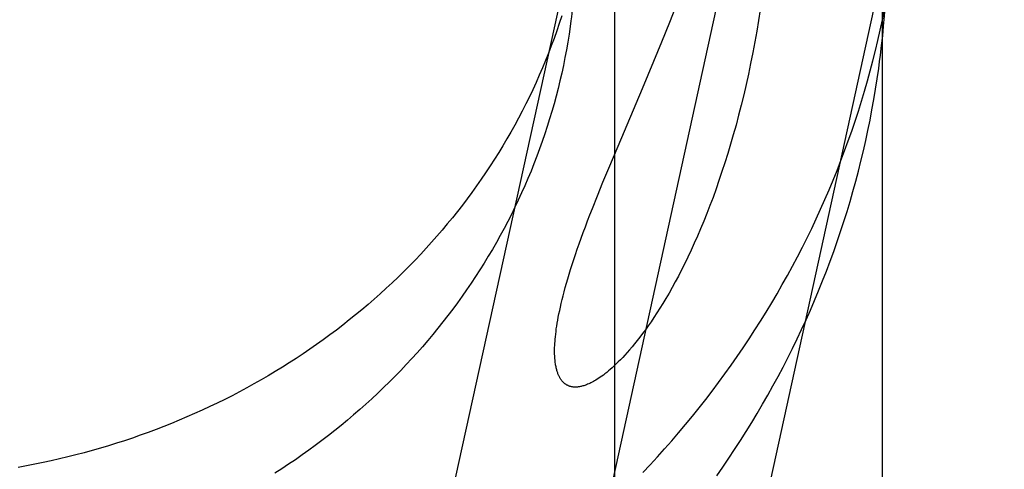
# Model space of a CAD drawing. Header units: inches. Extents: x 0 to 268, y 0 to 174.
# Tile 27 of 125: x 86.6603 to 86.7836, y 90.8133 to 90.8696. Entities that reach past the tile are written whole.
import ezdxf

# ---------------------------------------------------------------- set-up
doc = ezdxf.new("R2010")
doc.units = ezdxf.units.IN
doc.header["$LTSCALE"] = 14.754949
doc.header["$MEASUREMENT"] = 0
doc.linetypes.add('HIDDEN', pattern=[0.2, 0.1, -0.1])
doc.layers.add('DEFAULT_2', color=8, linetype='HIDDEN')
doc.layers.add('RIGHT_OR_MAIN_DOOR_ASSEMBLY', color=7, linetype='CONTINUOUS')

msp = doc.modelspace()

# ---------------------------------------------------------------- linework, layer by layer
at = {"layer": 'DEFAULT_2', "color": 8, "linetype": 'HIDDEN'}
for p, q in [((86.73484, 91.64524), (86.73484, 90.70555)), ((86.732, 90.89013), (86.62465, 90.40105)), ((86.75084, 90.88599), (86.6435, 90.39691)), ((86.76969, 90.88185), (86.66234, 90.39277)), ((86.74175, 90.86924), (86.74273, 90.87172)), ((86.74075, 90.86678), (86.74175, 90.86924)), ((86.73977, 90.86438), (86.74075, 90.86678)), ((86.73833, 90.86096), (86.73977, 90.86438)), ((86.73527, 90.85374), (86.73833, 90.86096)), ((86.7341, 90.85097), (86.73527, 90.85374)), ((86.73338, 90.84921), (86.7341, 90.85097)), ((86.7327, 90.84753), (86.73338, 90.84921)), ((86.73206, 90.84593), (86.7327, 90.84753))]:
    msp.add_line(p, q, dxfattribs=at)
for points in [[(86.76803, 90.86435), (86.76813, 90.86511), (86.76828, 90.86633), (86.76841, 90.86755), (86.76853, 90.86877), (86.76863, 90.87), (86.76873, 90.87122), (86.76881, 90.87245), (86.76887, 90.87368), (86.76893, 90.8749), (86.78364, 91.37784)], [(86.72996, 90.87644), (86.72992, 90.87562), (86.72988, 90.87481), (86.72982, 90.87399), (86.72976, 90.87318), (86.72969, 90.87236), (86.72961, 90.87155), (86.72953, 90.87074), (86.72943, 90.86993), (86.72937, 90.86942)], [(86.72822, 90.87003), (86.72791, 90.86909), (86.72759, 90.86815), (86.72726, 90.86722), (86.72691, 90.86629), (86.72656, 90.86536), (86.72619, 90.86444), (86.7258, 90.86352), (86.72541, 90.86261), (86.72501, 90.86171), (86.72459, 90.8608), (86.72416, 90.85991), (86.72372, 90.85902), (86.72327, 90.85813), (86.72281, 90.85725), (86.72233, 90.85637), (86.72184, 90.8555), (86.72135, 90.85464), (86.72084, 90.85378), (86.72032, 90.85293), (86.71979, 90.85209), (86.71925, 90.85125), (86.71869, 90.85041), (86.71813, 90.84959), (86.71755, 90.84877), (86.71697, 90.84795), (86.71637, 90.84715), (86.71577, 90.84635), (86.71515, 90.84556), (86.71453, 90.84477), (86.71389, 90.84399), (86.71324, 90.84322), (86.71259, 90.84246), (86.71192, 90.8417), (86.71124, 90.84095), (86.71056, 90.84021), (86.70986, 90.83948), (86.70916, 90.83876), (86.70844, 90.83804), (86.70772, 90.83733), (86.70699, 90.83663), (86.70624, 90.83594), (86.70549, 90.83526), (86.70473, 90.83458), (86.70397, 90.83391), (86.70319, 90.83326), (86.7024, 90.83261), (86.70161, 90.83197), (86.70081, 90.83133), (86.7, 90.83071), (86.69918, 90.8301), (86.69835, 90.82949), (86.69752, 90.8289), (86.69668, 90.82831), (86.69583, 90.82774), (86.69497, 90.82717), (86.6941, 90.82661), (86.69323, 90.82606), (86.69235, 90.82552), (86.69147, 90.82499), (86.69058, 90.82447), (86.68968, 90.82396), (86.68877, 90.82346), (86.68786, 90.82297), (86.68694, 90.82249), (86.68601, 90.82202), (86.68508, 90.82156), (86.68414, 90.82112), (86.6832, 90.82068), (86.68225, 90.82025), (86.68129, 90.81983), (86.68033, 90.81942), (86.67936, 90.81902), (86.67839, 90.81863), (86.67741, 90.81826), (86.67643, 90.81789), (86.67544, 90.81754), (86.67445, 90.81719), (86.67346, 90.81686), (86.67245, 90.81653), (86.67145, 90.81622), (86.67044, 90.81592), (86.66942, 90.81563), (86.66841, 90.81535), (86.66738, 90.81508), (86.66636, 90.81482), (86.66533, 90.81457), (86.6643, 90.81434), (86.66326, 90.81411), (86.66222, 90.8139), (86.66118, 90.8137), (86.66013, 90.8135)], [(86.75306, 90.8708), (86.75286, 90.86947), (86.75263, 90.86814), (86.75239, 90.86679), (86.75214, 90.86544), (86.75187, 90.8641), (86.75159, 90.86276), (86.7513, 90.86145), (86.751, 90.86015), (86.75069, 90.85888), (86.75037, 90.85762), (86.75004, 90.85638), (86.7497, 90.85517), (86.74936, 90.85398), (86.74901, 90.85281), (86.74865, 90.85166), (86.74828, 90.85054), (86.74791, 90.84944), (86.74754, 90.84837), (86.74716, 90.84732), (86.74678, 90.8463), (86.74639, 90.84531), (86.746, 90.84434), (86.74561, 90.84339), (86.74522, 90.84247), (86.74482, 90.84157), (86.74442, 90.8407), (86.74402, 90.83985), (86.74362, 90.83903), (86.74322, 90.83824), (86.74283, 90.83747), (86.74243, 90.83674), (86.74204, 90.83603), (86.74166, 90.83534), (86.74127, 90.83468), (86.74089, 90.83405), (86.74051, 90.83344), (86.74014, 90.83285), (86.73977, 90.83229), (86.7394, 90.83174), (86.73904, 90.83122), (86.73869, 90.83073), (86.73834, 90.83026), (86.738, 90.82981), (86.73767, 90.82939), (86.73735, 90.82899), (86.73703, 90.82861), (86.73672, 90.82825), (86.73642, 90.8279), (86.73613, 90.82758), (86.73585, 90.82728), (86.73557, 90.82699), (86.7353, 90.82672), (86.73504, 90.82647), (86.73479, 90.82623), (86.73454, 90.826), (86.7343, 90.82579), (86.73407, 90.82559), (86.73385, 90.82541), (86.73363, 90.82524), (86.73343, 90.82508), (86.73323, 90.82494), (86.73304, 90.8248), (86.73285, 90.82468), (86.73267, 90.82456), (86.7325, 90.82445), (86.73234, 90.82436), (86.73218, 90.82427), (86.73203, 90.82418), (86.73188, 90.82411), (86.73174, 90.82404), (86.7316, 90.82397), (86.73146, 90.82392), (86.73133, 90.82386), (86.73121, 90.82382), (86.73109, 90.82378), (86.73097, 90.82374), (86.73086, 90.82371), (86.73075, 90.82368), (86.73065, 90.82365), (86.73055, 90.82363), (86.73045, 90.82361), (86.73036, 90.8236), (86.73027, 90.82359), (86.73018, 90.82358), (86.7301, 90.82357), (86.73001, 90.82357), (86.72993, 90.82357), (86.72986, 90.82357), (86.72978, 90.82357), (86.72971, 90.82358), (86.72964, 90.82358), (86.72957, 90.82359), (86.7295, 90.8236), (86.72944, 90.82362), (86.72937, 90.82363), (86.72931, 90.82365), (86.72925, 90.82366), (86.72919, 90.82368), (86.72913, 90.8237), (86.72908, 90.82372), (86.72902, 90.82375), (86.72897, 90.82377), (86.72892, 90.8238), (86.72887, 90.82383), (86.72881, 90.82386), (86.72877, 90.82389), (86.72872, 90.82392), (86.72867, 90.82395), (86.72862, 90.82399), (86.72858, 90.82402), (86.72853, 90.82406), (86.72848, 90.8241), (86.72844, 90.82414), (86.7284, 90.82418), (86.72835, 90.82423), (86.72831, 90.82427), (86.72827, 90.82432), (86.72823, 90.82437), (86.72819, 90.82442), (86.72815, 90.82448), (86.72811, 90.82454), (86.72807, 90.82459), (86.72803, 90.82466), (86.72799, 90.82472), (86.72796, 90.82479), (86.72792, 90.82485), (86.72788, 90.82493), (86.72785, 90.825), (86.72781, 90.82508), (86.72778, 90.82516), (86.72774, 90.82525), (86.72771, 90.82534), (86.72768, 90.82543), (86.72765, 90.82553), (86.72761, 90.82563), (86.72759, 90.82574), (86.72756, 90.82585), (86.72753, 90.82597), (86.7275, 90.82609), (86.72748, 90.82622), (86.72745, 90.82635), (86.72743, 90.82649), (86.72741, 90.82664), (86.72739, 90.8268), (86.72738, 90.82696), (86.72736, 90.82713), (86.72735, 90.8273), (86.72734, 90.82749), (86.72733, 90.82768), (86.72733, 90.82788), (86.72733, 90.82809), (86.72733, 90.82831), (86.72733, 90.82854), (86.72734, 90.82878), (86.72736, 90.82904), (86.72738, 90.82931), (86.7274, 90.82959), (86.72743, 90.82988), (86.72746, 90.83019), (86.7275, 90.83051), (86.72754, 90.83085), (86.72759, 90.8312), (86.72765, 90.83156), (86.72772, 90.83194), (86.72779, 90.83233), (86.72787, 90.83273), (86.72796, 90.83316), (86.72805, 90.83359), (86.72815, 90.83405), (86.72827, 90.83452), (86.72839, 90.835), (86.72852, 90.83551), (86.72866, 90.83603), (86.72881, 90.83657), (86.72898, 90.83713), (86.72915, 90.83771), (86.72933, 90.83831), (86.72953, 90.83892), (86.72973, 90.83955), (86.72994, 90.84019), (86.73017, 90.84085), (86.73041, 90.84152), (86.73065, 90.84221), (86.73091, 90.84292), (86.73118, 90.84365), (86.73146, 90.84439), (86.73175, 90.84515), (86.73206, 90.84593)], [(86.73836, 90.81286), (86.73929, 90.81384), (86.7402, 90.81483), (86.7411, 90.81583), (86.74199, 90.81684), (86.74286, 90.81785), (86.74373, 90.81888), (86.74458, 90.81991), (86.74542, 90.82096), (86.74625, 90.82201), (86.74706, 90.82307), (86.74786, 90.82414), (86.74865, 90.82521), (86.74943, 90.8263), (86.7502, 90.82739), (86.75095, 90.82849), (86.75169, 90.8296), (86.75241, 90.83072), (86.75312, 90.83184), (86.75382, 90.83297), (86.75451, 90.8341), (86.75518, 90.83525), (86.75584, 90.8364), (86.75649, 90.83756), (86.75712, 90.83872), (86.75774, 90.83989), (86.75835, 90.84107), (86.75894, 90.84225), (86.75952, 90.84344), (86.76008, 90.84463), (86.76063, 90.84583), (86.76117, 90.84704), (86.76169, 90.84825), (86.7622, 90.84947), (86.76269, 90.85069), (86.76317, 90.85192), (86.76364, 90.85315), (86.76409, 90.85438), (86.76453, 90.85563), (86.76495, 90.85687), (86.76536, 90.85812), (86.76575, 90.85937), (86.76613, 90.86063), (86.7665, 90.8619), (86.76685, 90.86316), (86.76718, 90.86443), (86.7675, 90.8657), (86.76781, 90.86698), (86.7681, 90.86826), (86.76838, 90.86954), (86.76864, 90.87083)], [(86.72937, 90.86942), (86.72927, 90.86872), (86.72913, 90.86774), (86.72897, 90.86676), (86.7288, 90.86579), (86.72862, 90.86482), (86.72842, 90.86385), (86.72821, 90.86288), (86.72799, 90.86192), (86.72776, 90.86096), (86.72751, 90.86), (86.72725, 90.85904), (86.72698, 90.85809), (86.7267, 90.85714), (86.7264, 90.8562), (86.7261, 90.85526), (86.72577, 90.85432), (86.72544, 90.85339), (86.7251, 90.85246), (86.72474, 90.85153), (86.72437, 90.85061), (86.72399, 90.8497), (86.7236, 90.84878), (86.72319, 90.84788), (86.72277, 90.84698), (86.72235, 90.84608), (86.72191, 90.84519), (86.72145, 90.8443), (86.72099, 90.84342), (86.72052, 90.84255), (86.72003, 90.84168), (86.71953, 90.84081), (86.71902, 90.83995), (86.7185, 90.8391), (86.71797, 90.83826), (86.71743, 90.83742), (86.71688, 90.83658), (86.71631, 90.83576), (86.71574, 90.83494), (86.71515, 90.83413), (86.71456, 90.83332), (86.71395, 90.83252), (86.71334, 90.83173), (86.71271, 90.83094), (86.71207, 90.83016), (86.71143, 90.82939), (86.71077, 90.82863), (86.7101, 90.82787), (86.70943, 90.82713), (86.70874, 90.82639), (86.70805, 90.82565), (86.70734, 90.82493), (86.70663, 90.82421), (86.7059, 90.8235), (86.70517, 90.8228), (86.70443, 90.82211), (86.70368, 90.82143), (86.70292, 90.82075), (86.70215, 90.82009), (86.70137, 90.81943), (86.70059, 90.81878), (86.69979, 90.81814), (86.69899, 90.81751), (86.69818, 90.81688), (86.69736, 90.81627), (86.69654, 90.81567), (86.6957, 90.81507), (86.69486, 90.81448), (86.69401, 90.81391), (86.69315, 90.81334), (86.69229, 90.81278)], [(86.74762, 90.81247), (86.74838, 90.81356), (86.74913, 90.81466), (86.74987, 90.81577), (86.7506, 90.81689), (86.75131, 90.81801), (86.75201, 90.81914), (86.7527, 90.82028), (86.75337, 90.82142), (86.75403, 90.82257), (86.75467, 90.82373), (86.75531, 90.82489), (86.75593, 90.82606), (86.75653, 90.82724), (86.75712, 90.82842), (86.7577, 90.82961), (86.75826, 90.8308), (86.75882, 90.832), (86.75935, 90.83321), (86.75987, 90.83442), (86.76038, 90.83564), (86.76088, 90.83686), (86.76136, 90.83809), (86.76182, 90.83932), (86.76227, 90.84056), (86.76271, 90.8418), (86.76313, 90.84304), (86.76354, 90.84429), (86.76394, 90.84555), (86.76432, 90.8468), (86.76468, 90.84807), (86.76503, 90.84933), (86.76537, 90.8506), (86.76569, 90.85187), (86.76599, 90.85315), (86.76629, 90.85443), (86.76656, 90.85571), (86.76683, 90.857), (86.76707, 90.85829), (86.76731, 90.85958), (86.76752, 90.86087), (86.76773, 90.86217), (86.76792, 90.86347), (86.76803, 90.86435)]]:
    msp.add_lwpolyline(points, dxfattribs=at)
at = {"layer": 'RIGHT_OR_MAIN_DOOR_ASSEMBLY', "color": 3, "linetype": 'Continuous'}
msp.add_line((86.76834, 101.47362), (86.76834, 80.97362), dxfattribs=at)

doc.saveas('drawing.dxf')
